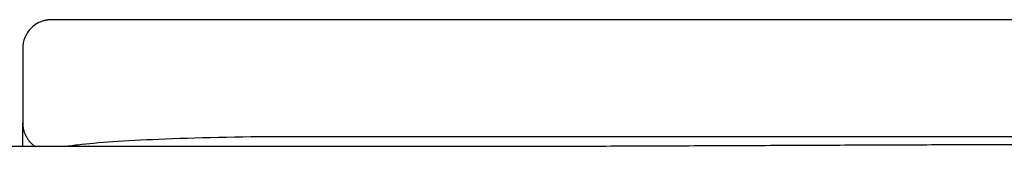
# Model space of a CAD drawing. Header units: millimetres. Extents: x -429 to 783, y -778 to 171.
# Tile 24 of 219: x -224.94 to -207.81, y 47.72 to 50. Entities that reach past the tile are written whole.
import ezdxf

# ---------------------------------------------------------------- set-up
doc = ezdxf.new("R2010")
doc.units = ezdxf.units.MM
doc.layers.get('0').update_dxf_attribs({"true_color": 0x000000})

msp = doc.modelspace()

# ---------------------------------------------------------------- linework, layer by layer
at = {"linetype": 'Continuous', "lineweight": -3}
for points, weights in [([(-224.384, 50), (-224.446, 50), (-224.506, 49.985)], [1, 0.951184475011, 0.918640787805]), ([(-224.884, 48.187), (-224.87, 47.941), (-224.666, 47.803)], [0.978004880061, 0.823023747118, 0.861042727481])]:
    msp.add_rational_spline(points, weights, degree=2, dxfattribs=at)
for points, degree in [([(-220.167, 50), (-220.737, 50), (-221.863, 50), (-223.245, 50), (-224.166, 50), (-224.385, 50), (-224.384, 50)], 3), ([(-169.888, 50), (-195.027, 50), (-220.167, 50)], 2), ([(-224.884, 49.5), (-224.884, 49.072), (-224.884, 48.644), (-224.884, 48.216)], 3), ([(-224.884, 48.216), (-224.884, 48.206), (-224.884, 48.197), (-224.884, 48.187)], 3), ([(-224.884, 47.803), (-224.884, 48.007), (-224.884, 48.211)], 2), ([(-169.888, 47.973), (-195.027, 47.973), (-220.167, 47.973)], 2)]:
    msp.add_open_spline(points, degree=degree, dxfattribs=at)
for points, knots in [([(-224.506, 49.985), (-224.594, 49.963), (-224.674, 49.917), (-224.738, 49.854), (-224.832, 49.76), (-224.884, 49.632), (-224.884, 49.5)], [515.764465, 515.764465, 515.764465, 515.764465, 518.491498, 518.491498, 518.491498, 522.520235, 522.520235, 522.520235, 522.520235]), ([(-220.167, 47.973), (-220.968, 47.973), (-222.471, 47.942), (-223.66, 47.865), (-224.047, 47.815), (-224.121, 47.803)], [446.328344, 446.328344, 446.328344, 446.328344, 470.207658, 492.360396, 499.010276, 499.010276, 499.010276, 499.010276]), ([(-215.767, 47.803), (-218.604, 47.803), (-221.443, 47.803), (-224.284, 47.803), (-227.058, 47.803), (-229.833, 47.803), (-232.609, 47.803)], [1978.273399, 1978.273399, 1978.273399, 1978.273399, 2063.442698, 2063.442698, 2063.442698, 2146.695241, 2146.695241, 2146.695241, 2146.695241]), ([(-144.588, 47.803), (-144.607, 47.803), (-144.625, 47.803), (-144.644, 47.803), (-145.766, 47.798), (-146.881, 47.793), (-147.99, 47.788), (-149.18, 47.783), (-150.363, 47.777), (-151.539, 47.772), (-152.718, 47.767), (-153.891, 47.762), (-155.059, 47.757), (-156.287, 47.753), (-157.512, 47.748), (-158.732, 47.744), (-159.998, 47.739), (-161.261, 47.736), (-162.521, 47.732), (-163.813, 47.729), (-165.103, 47.726), (-166.391, 47.724), (-167.695, 47.723), (-168.999, 47.721), (-170.302, 47.721), (-171.608, 47.721), (-172.914, 47.722), (-174.22, 47.724), (-175.514, 47.726), (-176.809, 47.729), (-178.106, 47.734), (-179.376, 47.739), (-180.649, 47.745), (-181.924, 47.753), (-182.081, 47.754), (-182.238, 47.755), (-182.395, 47.756), (-182.551, 47.757), (-182.708, 47.758), (-182.864, 47.759), (-183.176, 47.761), (-183.487, 47.763), (-183.799, 47.765), (-184.11, 47.767), (-184.421, 47.77), (-184.732, 47.772), (-185.043, 47.774), (-185.353, 47.777), (-185.664, 47.779), (-185.975, 47.782), (-186.286, 47.784), (-186.597, 47.787), (-186.909, 47.789), (-187.221, 47.792), (-187.533, 47.794), (-188.162, 47.799), (-188.791, 47.804), (-189.418, 47.808), (-190.058, 47.813), (-190.697, 47.817), (-191.334, 47.821), (-191.988, 47.825), (-192.641, 47.829), (-193.292, 47.832), (-193.625, 47.834), (-193.958, 47.835), (-194.29, 47.837), (-194.628, 47.838), (-194.966, 47.84), (-195.303, 47.841), (-195.647, 47.842), (-195.99, 47.843), (-196.333, 47.844), (-196.683, 47.845), (-197.032, 47.846), (-197.38, 47.846), (-198.101, 47.848), (-198.82, 47.849), (-199.535, 47.849), (-200.287, 47.849), (-201.035, 47.849), (-201.78, 47.848), (-202.565, 47.847), (-203.347, 47.846), (-204.125, 47.844), (-204.948, 47.843), (-205.767, 47.84), (-206.583, 47.838), (-207.008, 47.837), (-207.433, 47.835), (-207.857, 47.834), (-208.294, 47.832), (-208.729, 47.831), (-209.164, 47.829), (-209.612, 47.827), (-210.059, 47.826), (-210.504, 47.824), (-210.964, 47.822), (-211.423, 47.82), (-211.881, 47.818), (-212.353, 47.816), (-212.824, 47.814), (-213.294, 47.812), (-213.779, 47.81), (-214.263, 47.808), (-214.745, 47.806), (-215.086, 47.805), (-215.427, 47.804), (-215.767, 47.803)], [1266.467863, 1266.467863, 1266.467863, 1266.467863, 1267.034906, 1267.034906, 1267.034906, 1300.499549, 1300.499549, 1300.499549, 1335.988577, 1335.988577, 1335.988577, 1371.183414, 1371.183414, 1371.183414, 1407.915812, 1407.915812, 1407.915812, 1445.813013, 1445.813013, 1445.813013, 1484.505168, 1484.505168, 1484.505168, 1523.622554, 1523.622554, 1523.622554, 1562.796558, 1562.796558, 1562.796558, 1601.659056, 1601.659056, 1601.659056, 1639.841725, 1639.841725, 1639.841725, 1644.549, 1644.549, 1644.549, 1649.242313, 1649.242313, 1649.242313, 1658.596628, 1658.596628, 1658.596628, 1667.923978, 1667.923978, 1667.923978, 1677.243615, 1677.243615, 1677.243615, 1686.574208, 1686.574208, 1686.574208, 1695.932127, 1695.932127, 1695.932127, 1714.793122, 1714.793122, 1714.793122, 1733.951794, 1733.951794, 1733.951794, 1753.528461, 1753.528461, 1753.528461, 1763.510826, 1763.510826, 1763.510826, 1773.64264, 1773.64264, 1773.64264, 1783.939063, 1783.939063, 1783.939063, 1794.415266, 1794.415266, 1794.415266, 1815.96647, 1815.96647, 1815.96647, 1838.411394, 1838.411394, 1838.411394, 1861.864006, 1861.864006, 1861.864006, 1886.438386, 1886.438386, 1886.438386, 1899.182078, 1899.182078, 1899.182078, 1912.249996, 1912.249996, 1912.249996, 1925.657383, 1925.657383, 1925.657383, 1939.419486, 1939.419486, 1939.419486, 1953.551474, 1953.551474, 1953.551474, 1968.068159, 1968.068159, 1968.068159, 1978.273399, 1978.273399, 1978.273399, 1978.273399])]:
    msp.add_open_spline(points, degree=3, knots=knots, dxfattribs=at)

doc.saveas('drawing.dxf')
